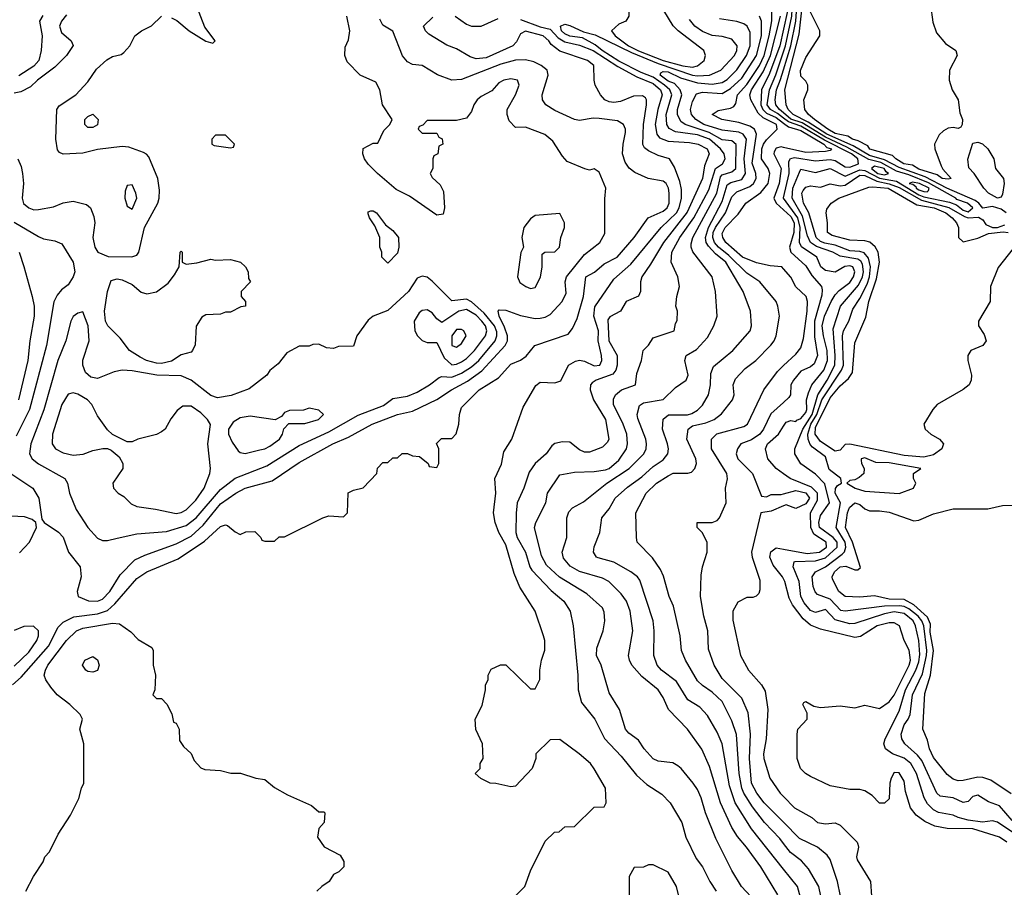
# Model space of a CAD drawing. Header units: inches. Extents: x 1793389 to 1900389, y 320802 to 470796.
# Tile 214 of 256: x 1836893 to 1840898, y 380746 to 384276. Entities that reach past the tile are written whole.
import ezdxf

# ---------------------------------------------------------------- set-up
doc = ezdxf.new("R2010")
doc.units = ezdxf.units.IN
doc.header["$MEASUREMENT"] = 0
doc.layers.add('B8338', color=7, linetype='Continuous')
doc.layers.add('B8348', color=7, linetype='Continuous')

msp = doc.modelspace()

# ---------------------------------------------------------------- linework, layer by layer
at = {"layer": 'B8338', "color": 2}
for points, elevation in [([(1837510, 384284), (1837532.3, 384272.3), (1837582.8, 384230), (1837650, 384188), (1837679, 384181), (1837688, 384190), (1837645.6, 384245.6), (1837614, 384330)], 246), ([(1836852.7, 382432.7), (1836946, 382370), (1836971, 382330), (1836983.6, 382243.6), (1836992, 382230), (1837050.6, 382190.6), (1837070, 382171.3), (1837091, 382110), (1837138.8, 382050), (1837142.8, 382010), (1837126.8, 381950), (1837131, 381930), (1837172.4, 381912.4), (1837210, 381910.4), (1837230, 381918.4), (1837259.7, 381950), (1837302.3, 382017.8), (1837361.5, 382078.6), (1837402, 382098), (1837530, 382143.1), (1837590, 382174.6), (1837639.8, 382220.2), (1837710, 382306.7), (1837772.3, 382350), (1837810, 382370.3), (1837919.5, 382400.5), (1838030, 382474), (1838166, 382550), (1838230, 382577.6), (1838326, 382630), (1838430, 382670.4), (1838490, 382683.8), (1838589.8, 382730.3), (1838649.4, 382770), (1838714.9, 382805.1), (1838773.1, 382846.9), (1838868, 382950), (1838876.9, 382970), (1838876.4, 382990), (1838865.5, 383025.5), (1838843.6, 383070), (1838839, 383090), (1838843.7, 383096.3), (1838870, 383094), (1838930, 383072.2), (1838990, 383060.4), (1839010, 383061.6), (1839030, 383066), (1839050, 383077.1), (1839099.3, 383130), (1839116.2, 383163.8), (1839112, 383210), (1839117, 383230), (1839190, 383320.7), (1839253.2, 383370), (1839273.4, 383406.6), (1839272.9, 383547.1), (1839277.2, 383590), (1839250, 383655.3), (1839230, 383668.7), (1839210, 383664), (1839191.1, 383668.9), (1839119.3, 383699.3), (1839100.1, 383720.1), (1839061.2, 383781.2), (1839029.5, 383809.5), (1838950, 383839), (1838910, 383838), (1838884, 383864), (1838875.3, 383890), (1838875.3, 383910), (1838909, 383970), (1838924, 384010), (1838918, 384030), (1838890, 384036), (1838862, 384030), (1838841.4, 384018.6), (1838813.2, 383986.8), (1838770, 383963.7), (1838754, 383950), (1838740.5, 383930), (1838730, 383902), (1838710, 383875.3), (1838670, 383866), (1838550, 383866), (1838532.7, 383847.3), (1838518, 383842), (1838514, 383830), (1838530, 383814), (1838590, 383814), (1838598, 383798), (1838611.6, 383791.6), (1838614, 383770), (1838598, 383762), (1838594, 383730), (1838578, 383722), (1838574, 383710), (1838574, 383670), (1838562, 383650), (1838570, 383634), (1838603.6, 383603.6), (1838616.9, 383576.9), (1838621, 383510), (1838614.8, 383485.2), (1838590, 383481.2), (1838478.4, 383558.4), (1838424.7, 383584.7), (1838348, 383650), (1838310, 383688.7), (1838295.3, 383710), (1838288.7, 383730), (1838290, 383752), (1838330, 383774), (1838350, 383774), (1838374.6, 383825.4), (1838398, 383850), (1838408, 383870), (1838369.2, 383929.2), (1838357.2, 383990), (1838342, 384022), (1838278, 384050), (1838224.7, 384104.7), (1838215.3, 384130), (1838216.4, 384163.6), (1838230, 384194), (1838236, 384230), (1838223.7, 384290)], 242), ([(1837083.7, 384296.3), (1837062.4, 384270), (1837054.9, 384250), (1837063.4, 384223.4), (1837102.8, 384190), (1837110.5, 384170.5), (1837083.8, 384130), (1837036.5, 384083.5), (1836965.5, 384030), (1836937, 384003), (1836897.1, 383982.9), (1836870, 383977)], 246), ([(1836885.5, 383710), (1836898.9, 383678.9), (1836904.9, 383650), (1836908.2, 383610), (1836903, 383550), (1836908.8, 383528.8), (1836930, 383510.8), (1836950, 383502), (1836970, 383504), (1837030, 383514.8), (1837069.6, 383530.4), (1837110, 383537.1), (1837164.4, 383524.4), (1837180.7, 383510), (1837195.2, 383475.2), (1837199.1, 383450), (1837190.6, 383390), (1837199.1, 383350), (1837210.4, 383330.4), (1837252.7, 383312.7), (1837349.4, 383310.6), (1837370, 383318), (1837377.2, 383330), (1837400.5, 383430), (1837455.1, 383530), (1837460.9, 383550), (1837462, 383582), (1837455.3, 383630), (1837418, 383718), (1837409.2, 383729.2), (1837396, 383736), (1837336.9, 383756.9), (1837310, 383760.5), (1837210, 383748.2), (1837150, 383733), (1837070, 383729.3), (1837055.5, 383735.5), (1837046.8, 383746.8), (1837039.6, 383790), (1837043.7, 383910), (1837053.8, 383926.2), (1837120.9, 383970), (1837170, 384023), (1837205.9, 384074.1), (1837247.1, 384112.9), (1837270, 384126), (1837305.1, 384134.9), (1837317.2, 384142.8), (1837341.2, 384170), (1837361.2, 384210), (1837389, 384230), (1837429.5, 384250.5), (1837470, 384290.8)], 246), ([(1836987.1, 384292.9), (1836973, 384270), (1836984.9, 384210), (1836981, 384150), (1836970.7, 384110), (1836950, 384087.3), (1836890, 384048)], 242), ([(1838664, 384290), (1838710, 384257.2), (1838730, 384249.2), (1838770.5, 384249.5), (1838839.1, 384280.9)], 230), ([(1840000, 380820.8), (1839870, 380984.5), (1839803, 381090), (1839779.5, 381159.5), (1839749.6, 381330), (1839730, 381377.2), (1839690, 381445.2), (1839659.7, 381479.7), (1839610, 381509.4), (1839564, 381584), (1839503.7, 381630), (1839485.6, 381650), (1839471.6, 381690), (1839473.6, 381790), (1839469.6, 381830), (1839415.3, 381995.3), (1839405.2, 382010), (1839379, 382030), (1839310, 382069.6), (1839246.2, 382086.2), (1839239, 382090), (1839226.6, 382110), (1839230, 382132), (1839252.7, 382190), (1839261.2, 382250), (1839290, 382286), (1839314.5, 382330), (1839365.7, 382374.3), (1839424, 382416), (1839470, 382458.4), (1839510, 382485.5), (1839529.4, 382510), (1839532, 382530), (1839527.6, 382550), (1839507, 382610), (1839510, 382651), (1839532, 382668), (1839609, 382669), (1839626.5, 382673.5), (1839650, 382688), (1839670, 382707.7), (1839694, 382750), (1839702.9, 382790), (1839703.6, 382836.4), (1839715.3, 382864.7), (1839793.2, 382930), (1839864, 383010), (1839869.1, 383030.9), (1839866, 383090), (1839836.2, 383170), (1839764.4, 383290), (1839723, 383323), (1839694.1, 383354.1), (1839685.6, 383370), (1839682.5, 383390), (1839694.1, 383430), (1839750, 383536.4), (1839770, 383603.8), (1839785.8, 383614.2), (1839830, 383626.5), (1839845.3, 383650), (1839839.8, 383710), (1839848.7, 383790), (1839835.8, 383810), (1839818.5, 383818.5), (1839750, 383826), (1839675.8, 383850), (1839643, 383870), (1839626, 383890), (1839621.3, 383910), (1839630, 383942.8), (1839646, 383974), (1839670, 383981.7), (1839750, 383975.8), (1839784.2, 383995.8), (1839830, 384038.3), (1839890, 384130.5), (1839909.8, 384210), (1839909.7, 384270), (1839902.4, 384290)], 218), ([(1840000, 380925.2), (1839985.2, 380945.2), (1839922.4, 381010), (1839873.9, 381073.9), (1839838.5, 381130), (1839829.8, 381150), (1839818.7, 381210), (1839808.2, 381368.2), (1839790, 381424), (1839750, 381502.7), (1839710, 381540.7), (1839670, 381567.3), (1839650, 381586.6), (1839600.9, 381670), (1839585.2, 381710), (1839579.3, 381770), (1839552.7, 381890), (1839535.1, 381930), (1839511.6, 382011.6), (1839499.6, 382039.6), (1839466.2, 382086.2), (1839404, 382150), (1839401.2, 382170), (1839399, 382270), (1839440.9, 382350), (1839483.7, 382390), (1839530, 382420.4), (1839550.5, 382430.5), (1839610, 382430.8), (1839625.2, 382434.8), (1839639, 382450), (1839645.2, 382470), (1839643.7, 382490), (1839607, 382570), (1839612, 382610), (1839630, 382623.1), (1839683.7, 382636.3), (1839717.2, 382650), (1839747, 382673), (1839792.3, 382730), (1839799.5, 382750), (1839794.5, 382790), (1839804.4, 382815.6), (1839843.3, 382856.7), (1839886.6, 382890), (1839948.3, 382951.7), (1839962, 382970), (1839969.7, 382990.4), (1839982.9, 383070), (1839977, 383110), (1839969.4, 383130), (1839902.9, 383210), (1839850, 383244.4), (1839776.7, 383316.7), (1839735.3, 383350), (1839718.6, 383370), (1839712.2, 383390), (1839714.1, 383410), (1839722.7, 383430), (1839763.2, 383490), (1839790, 383555.8), (1839810, 383575.3), (1839862.3, 383597.7), (1839876.9, 383610), (1839888.6, 383630), (1839886.6, 383650), (1839872.5, 383692.5), (1839889.7, 383809.7), (1839882, 383830), (1839862.6, 383842.6), (1839817.3, 383857.2), (1839748.7, 383870), (1839709.3, 383890), (1839733.6, 383906.4), (1839784.5, 383915.5), (1839797.6, 383922.4), (1839805.4, 383934.6), (1839812.3, 383970), (1839850, 384012.8), (1839901.8, 384090), (1839920.9, 384130), (1839941.3, 384210), (1839951.8, 384271.8), (1839952.1, 384310)], 214), ([(1840000, 383262.4), (1839993.2, 383270), (1839945.4, 383274.6), (1839890, 383287), (1839833.2, 383310), (1839765.6, 383370), (1839752.3, 383390), (1839750, 383406), (1839762.4, 383430), (1839815.3, 383484.7), (1839846.6, 383530), (1839907.7, 383572.3), (1839936.9, 383610), (1839943.5, 383650), (1839937.6, 383670), (1839909.8, 383709.8), (1839911.7, 383750), (1839917.6, 383770), (1839930, 383787.2), (1839974.5, 383830), (1839970.9, 383850), (1839917.1, 383877.1), (1839896, 383896), (1839867.1, 383950), (1839862.3, 383970), (1839869.8, 383990), (1839916.6, 384063.4), (1839946.7, 384130), (1839987.5, 384290)], 210), ([(1836863.7, 381570), (1836899.2, 381600.8), (1837010, 381726.7), (1837050, 381804.9), (1837070, 381824.4), (1837113.6, 381846.4), (1837210, 381858.5), (1837250, 381872.9), (1837279.8, 381900.2), (1837370, 382003.1), (1837410, 382030.3), (1837537.7, 382082.3), (1837645.2, 382154.8), (1837710, 382214), (1837730, 382221), (1837738, 382218), (1837770, 382192), (1837790, 382182), (1837812.7, 382192.7), (1837850, 382194), (1837874, 382170), (1837878, 382158), (1837890, 382154), (1837930, 382154), (1837948.4, 382171.6), (1837970, 382172), (1838126, 382250), (1838150, 382258), (1838210, 382254), (1838226, 382270), (1838228.9, 382351.1), (1838250, 382362), (1838290, 382372), (1838346, 382430), (1838348.4, 382451.6), (1838370, 382474), (1838390, 382474), (1838410, 382494), (1838430, 382494), (1838448.4, 382511.6), (1838470, 382511.3), (1838490, 382502), (1838519.6, 382499.6), (1838554, 382470), (1838558, 382458), (1838590, 382454), (1838598, 382470), (1838598, 382530), (1838588.4, 382551.6), (1838608.4, 382571.6), (1838650, 382572), (1838668.9, 382591.1), (1838679, 382630), (1838681.2, 382670), (1838690, 382698), (1838761.2, 382770), (1838841, 382819), (1838890, 382874), (1838929.4, 382890.6), (1838952.5, 382907.5), (1838988, 382950), (1839123.2, 382996.8), (1839140.9, 383019.1), (1839160.1, 383059.9), (1839185.7, 383150), (1839196, 383230), (1839231.2, 383248.8), (1839270, 383282.4), (1839322.9, 383310), (1839391.6, 383390), (1839449.7, 383470.3), (1839510, 383496.4), (1839527, 383510), (1839534.3, 383530), (1839534, 383570), (1839532.4, 383590), (1839522, 383610), (1839510, 383619.6), (1839449.7, 383629.7), (1839394.5, 383654.5), (1839371.9, 383671.9), (1839355.9, 383695.9), (1839345.1, 383730), (1839347.3, 383770), (1839356.6, 383816.6), (1839357, 383830), (1839349.2, 383850), (1839323.9, 383863.9), (1839250, 383874.5), (1839224.9, 383875.1), (1839170, 383865.2), (1839150, 383869.3), (1839070, 383907), (1839033.2, 383930), (1839019.5, 383950), (1839018.4, 383970), (1839042, 384050), (1839038, 384070), (1839014, 384090), (1838984, 384104), (1838950, 384113), (1838910, 384111.1), (1838850, 384094.5), (1838690, 384032.7), (1838650, 384029.3), (1838591.7, 384051.7), (1838530, 384089), (1838490, 384094), (1838470, 384104), (1838450, 384128.7), (1838410, 384229), (1838370, 384254), (1838357.5, 384277.5)], 238), ([(1838870, 380671.3), (1838948, 380750), (1838970, 380814), (1839030, 380934), (1839068.7, 380971.3), (1839087.3, 380972.7), (1839110, 380992), (1839150, 380994), (1839230, 381072), (1839270, 381074), (1839278, 381090), (1839275.3, 381150), (1839230, 381228), (1839214, 381250), (1839168.7, 381290), (1839090, 381348), (1839050, 381346), (1838992, 381290), (1838992, 381270), (1838978, 381230), (1838910, 381158), (1838890, 381155.3), (1838830, 381169), (1838806, 381170), (1838768.4, 381188.4), (1838746, 381210), (1838766, 381230), (1838766, 381250), (1838778, 381270), (1838775.3, 381330), (1838748.4, 381388.4), (1838746, 381430), (1838774.6, 381485.4), (1838788, 381550), (1838788, 381570), (1838798, 381590), (1838798, 381610), (1838810, 381634), (1838848.4, 381651.6), (1838870, 381652), (1838970, 381554), (1838990, 381554), (1839008.4, 381591.6), (1839008.7, 381630), (1839015.3, 381670), (1839028.4, 381711.6), (1839028.7, 381750), (1839024, 381770), (1838989, 381870), (1838927.5, 381967.5), (1838903.5, 382023.5), (1838870, 382139), (1838841.6, 382190), (1838827.3, 382230), (1838819.6, 382270), (1838829.3, 382350), (1838826, 382410), (1838852, 382468), (1838862, 382518), (1838894, 382570), (1838940.1, 382699.9), (1838992.7, 382787.3), (1839010, 382801), (1839070, 382798.8), (1839093.6, 382806.4), (1839125.2, 382870), (1839153.3, 382886.7), (1839170, 382890.3), (1839190, 382886.7), (1839230, 382867.2), (1839252, 382870), (1839260.5, 382890), (1839258.9, 382910), (1839245.7, 382970), (1839247.4, 383010), (1839228.3, 383070), (1839232.7, 383107.3), (1839310, 383220.7), (1839378.6, 383281.4), (1839502, 383430), (1839563.8, 383490), (1839575.8, 383510), (1839585.1, 383550), (1839584.8, 383584.7), (1839578.2, 383618.2), (1839556, 383676), (1839535.3, 383710), (1839490, 383723.7), (1839450, 383742), (1839434.9, 383754.9), (1839428, 383768), (1839429.7, 383850), (1839442.9, 383930), (1839442.7, 383950), (1839438, 383958), (1839426, 383966), (1839390, 383964.5), (1839337.2, 383942.8), (1839310, 383938.7), (1839290, 383941.6), (1839273.2, 383950), (1839255.1, 383970), (1839233.2, 384010), (1839229, 384030), (1839228.7, 384090), (1839202, 384110), (1839090, 384147.3), (1839054.6, 384174.6), (1839045.1, 384190), (1839022.7, 384210), (1838950.6, 384229.4), (1838930, 384219), (1838914, 384186), (1838898.8, 384170), (1838790, 384121.3), (1838750, 384116.9), (1838725.1, 384125.1), (1838670, 384158), (1838630, 384172.7), (1838557, 384217), (1838544, 384230), (1838536, 384250), (1838573.7, 384286.3)], 234), ([(1838930, 384276.2), (1839010, 384246.9), (1839050, 384237.6), (1839082.8, 384202.8), (1839110, 384185.8), (1839170, 384171.9), (1839224.8, 384150), (1839325.2, 384085.2), (1839403, 384043), (1839470, 384017), (1839499.8, 383990), (1839506.4, 383970), (1839487.8, 383910), (1839477.6, 383850), (1839484, 383810), (1839495.3, 383795.3), (1839530, 383781.5), (1839616.6, 383776.6), (1839652.7, 383770), (1839689.4, 383750), (1839697, 383730), (1839678, 383682), (1839669.6, 383630), (1839607.1, 383492.9), (1839511.1, 383370), (1839459.1, 383280.9), (1839423.7, 383230), (1839418, 383210), (1839418, 383170), (1839410, 383151.3), (1839359, 383130), (1839337.2, 383090), (1839293.1, 383066.9), (1839284.9, 383055.1), (1839288.7, 382970), (1839322.4, 382910), (1839323.5, 382870), (1839318, 382850), (1839306, 382834), (1839237.2, 382810), (1839222, 382798), (1839215.1, 382790), (1839213.6, 382770), (1839226.6, 382730), (1839275.4, 382650), (1839289.4, 382570), (1839283.3, 382556.7), (1839263.3, 382536.7), (1839210, 382516.3), (1839190, 382516.3), (1839170, 382525.5), (1839130, 382557.3), (1839100.9, 382559.1), (1839070, 382551.3), (1839058, 382542), (1839034, 382510), (1838989.7, 382470.3), (1838965.4, 382434.6), (1838943.6, 382370), (1838917, 382310), (1838911.7, 382268.3), (1838911.3, 382190), (1838916.3, 382170), (1838949.6, 382110), (1838967.8, 382050), (1838976.2, 382036.2), (1839054, 381954), (1839106, 381910), (1839132.3, 381870), (1839143.7, 381810), (1839162.9, 381610), (1839164.5, 381550), (1839178, 381498), (1839232.3, 381430), (1839271.3, 381351.3), (1839339.3, 381279.3), (1839402, 381202), (1839444.4, 381164.4), (1839505.4, 381125.4), (1839539.3, 381090), (1839586, 381010), (1839602.7, 380950), (1839643.9, 380863.9), (1839669.5, 380829.5), (1839699.3, 380770), (1839726, 380730)], 230), ([(1839887.7, 380687.7), (1839829.3, 380750), (1839790, 380815.3), (1839724.4, 380944.4), (1839682.9, 381050), (1839664.5, 381110), (1839650, 381144), (1839632.7, 381170), (1839584, 381230), (1839570, 381241.2), (1839550, 381252.7), (1839490, 381259.3), (1839470, 381269.3), (1839432.7, 381310), (1839410, 381345.2), (1839370, 381374), (1839357.2, 381390), (1839333.2, 381470), (1839290, 381538), (1839258, 381650), (1839239.3, 381690), (1839240.1, 381719.9), (1839266, 381790), (1839272.7, 381830), (1839270, 381866), (1839263.2, 381883.2), (1839200.1, 381940.1), (1839087.9, 382007.9), (1839036.3, 382056.3), (1839015.5, 382095.5), (1838986.6, 382210), (1838992.3, 382230), (1839032.3, 382310), (1839039.3, 382350), (1839090, 382424.7), (1839150, 382435.5), (1839230, 382437.4), (1839275.7, 382444.3), (1839290, 382450.3), (1839330, 382484.4), (1839360.5, 382530), (1839365.6, 382550), (1839362.4, 382590), (1839347.8, 382630), (1839307.6, 382710), (1839307.7, 382732.3), (1839316, 382750), (1839341.2, 382770), (1839397.2, 382790), (1839402.9, 382837.1), (1839422.7, 382890), (1839428.7, 382930), (1839450, 382952), (1839470, 382982), (1839555.3, 383010), (1839560.4, 383039.6), (1839567.3, 383052.7), (1839568, 383090), (1839562, 383110), (1839565.2, 383150), (1839576, 383190), (1839569.2, 383230), (1839542.4, 383290), (1839545.1, 383330), (1839578.5, 383390), (1839634.8, 383470), (1839696.3, 383583.7), (1839722.7, 383670), (1839751.8, 383690), (1839762, 383710), (1839758.5, 383730), (1839743.1, 383750), (1839698.5, 383790), (1839650, 383807.4), (1839559.8, 383819.8), (1839533.9, 383833.9), (1839524.4, 383850), (1839522.8, 383890), (1839546, 383970), (1839537.8, 383990), (1839515, 384010), (1839470, 384042.1), (1839421.1, 384061.1), (1839330, 384106.6), (1839261.6, 384150), (1839234, 384174), (1839181.8, 384201.8), (1839130, 384209.1), (1839110, 384218.7), (1839096.4, 384230), (1839092.3, 384250), (1839110, 384257.8), (1839130, 384252.8), (1839186.4, 384226.4), (1839233.9, 384213.8), (1839382, 384142), (1839490, 384097.1), (1839630, 384050.1), (1839650, 384047.4), (1839699, 384050), (1839744.5, 384070), (1839800.5, 384130), (1839809.6, 384150), (1839811.2, 384170), (1839790, 384196.2), (1839750, 384207.6), (1839710, 384211.3), (1839670, 384228), (1839638.4, 384250), (1839616.6, 384276.6)], 226), ([(1839976.1, 380716.1), (1839907, 380830), (1839849.6, 380910), (1839812.5, 380952.5), (1839789.7, 380989.7), (1839743, 381090), (1839698, 381238), (1839667.7, 381307.7), (1839609.5, 381389.5), (1839532.3, 381470), (1839510, 381519), (1839490, 381549.2), (1839423.6, 381603.6), (1839382.7, 381650), (1839372.7, 381670), (1839369.4, 381690), (1839386.6, 381790), (1839375.6, 381870), (1839361.6, 381910), (1839339.8, 381939.7), (1839289.2, 381990), (1839263.5, 382003.5), (1839170, 382031.5), (1839132.3, 382052.2), (1839105.3, 382085.3), (1839099.5, 382110), (1839118, 382170), (1839118.4, 382250), (1839126.5, 382273.5), (1839141.2, 382290), (1839185.8, 382314.2), (1839280.9, 382390), (1839372, 382450), (1839431.6, 382510), (1839441.6, 382530), (1839442.9, 382550), (1839439.6, 382570), (1839407, 382653), (1839404.5, 382670), (1839414.2, 382705.8), (1839430, 382717.1), (1839509.6, 382730.4), (1839560.1, 382779.9), (1839604, 382810), (1839612, 382830), (1839598, 382890), (1839604, 382910), (1839645.4, 382934.6), (1839690, 382982.8), (1839716, 383030), (1839729.4, 383070), (1839722.9, 383170), (1839709.6, 383229.6), (1839631.5, 383331.5), (1839623.6, 383350), (1839624.4, 383364.4), (1839631.2, 383390), (1839728.9, 383570), (1839743.3, 383636.7), (1839750, 383645.3), (1839790, 383656.9), (1839805.7, 383670), (1839807.6, 383767.6), (1839790, 383782.9), (1839750, 383787.6), (1839697.1, 383817.1), (1839599.5, 383850), (1839582.3, 383862.3), (1839568.5, 383890), (1839568.7, 383910), (1839585.6, 383970), (1839579.2, 383990), (1839556.1, 384016.1), (1839530, 384025.7), (1839497.7, 384050), (1839500.6, 384059.4), (1839510, 384065.3), (1839530, 384063.2), (1839580.1, 384040.1), (1839650, 384019.4), (1839710, 384014.3), (1839750, 384020.2), (1839770, 384032.9), (1839810, 384071.7), (1839848.7, 384130), (1839863.9, 384170), (1839864.4, 384224.4), (1839851.8, 384250), (1839838.9, 384258.9), (1839810, 384268), (1839738.9, 384278.9)], 222), ([(1840000, 384237.1), (1839985.2, 384170), (1839942.7, 384057.3), (1839910.7, 383990), (1839907.2, 383930), (1839915.2, 383910), (1839930, 383896.1), (1839970, 383878.3), (1840000, 383854.9)], 206), ([(1840000, 383875.4), (1839974.6, 383894.6), (1839946.2, 383910), (1839933.8, 383930), (1839942.7, 383990), (1839968.9, 384051.1), (1840000, 384145.2)], 202), ([(1840000, 383896.5), (1839983.7, 383910), (1839968.9, 383930), (1839965.7, 383950), (1839971.4, 383990), (1839988, 384032), (1840000, 384072.6)], 198), ([(1840000, 383756), (1839990, 383758.3), (1839970, 383753.4), (1839962, 383738), (1839960.4, 383730), (1839989.8, 383670), (1839982.2, 383610), (1839959.8, 383550), (1839969.8, 383529.8), (1840000, 383502.6)], 206), ([(1840000, 383549.8), (1839999.8, 383550), (1840000, 383550.8)], 202), ([(1836870, 383452.7), (1836970, 383393.4), (1836990, 383384), (1837036, 383376), (1837064.7, 383364.7), (1837110.6, 383290), (1837117.3, 383250), (1837110.5, 383229.5), (1837090, 383197.2), (1837063.1, 383176.9), (1837044.9, 383155.1), (1837032.2, 383127.8), (1837002, 382950), (1836933.1, 382690), (1836878.7, 382581.3)], 242), ([(1836890.7, 383330), (1836910, 383272), (1836944.4, 383150), (1836952.2, 383110), (1836952.2, 383070), (1836934, 382970), (1836925.7, 382890), (1836888.8, 382730)], 238), ([(1840000, 381010.8), (1839921.3, 381090), (1839891.3, 381130), (1839870, 381169.4), (1839861.5, 381270), (1839865.7, 381370), (1839855.6, 381455.6), (1839830, 381516), (1839750, 381596), (1839717, 381650), (1839694.8, 381714.8), (1839691.8, 381790), (1839675.1, 381850), (1839662, 381930), (1839664.1, 382015.9), (1839669.5, 382050.5), (1839689.2, 382110), (1839689.1, 382149.1), (1839670, 382188), (1839648, 382210), (1839648, 382230), (1839710, 382230.8), (1839730, 382238.8), (1839739.3, 382250), (1839766, 382310), (1839763.7, 382370), (1839772.1, 382407.9), (1839769.4, 382430), (1839707, 382530), (1839707, 382570), (1839728.7, 382591.3), (1839838.4, 382621.6), (1839853.2, 382630), (1839919, 382770), (1839974.7, 382845.3), (1840000, 382868.7)], 210), ([(1840000, 382718.9), (1839948, 382672.1), (1839918.3, 382610), (1839903.1, 382590), (1839870, 382566.3), (1839826, 382550), (1839812.3, 382530), (1839807.3, 382510), (1839814.5, 382490), (1839873.6, 382430), (1839910, 382338), (1839930, 382335.3), (1839950, 382344), (1839990, 382344), (1840000, 382346.8)], 206), ([(1840000, 382428.6), (1839969.3, 382450), (1839936, 382490), (1839926.6, 382530), (1839935.1, 382550), (1839979.6, 382590), (1840000, 382622.7)], 202), ([(1840000, 382298.3), (1839950, 382276), (1839908, 382270), (1839869.6, 382109.6), (1839871.6, 382090), (1839904, 381996), (1839904, 381956), (1839899, 381941), (1839888.9, 381931.1), (1839874.6, 381925.4), (1839850, 381924.7), (1839813.6, 381906.4), (1839794, 381870), (1839793.6, 381833.6), (1839825.2, 381690), (1839857.2, 381630), (1839909.6, 381569.6), (1839924.5, 381544.5), (1839935.6, 381470), (1839929.6, 381350), (1839918.7, 381290), (1839919.6, 381270), (1839943.7, 381190), (1839986, 381130), (1840000, 381115.5)], 206), ([(1836892.8, 382107.2), (1836933.2, 382150), (1836962, 382210), (1836958, 382230), (1836943.1, 382243.1), (1836913.2, 382253.2), (1836830, 382258)], 242), ([(1840000, 382000.7), (1839995.1, 382010), (1839957, 382057), (1839944.2, 382090), (1839948.3, 382111.7), (1839970, 382128), (1840000, 382122.4)], 202), ([(1836870, 381645.7), (1836930, 381703.1), (1836962.4, 381750), (1836969.5, 381770), (1836969.2, 381790), (1836949.4, 381809.4), (1836910, 381807.3), (1836870, 381791.6)], 242), ([(1836918, 380730), (1836949.1, 380790.9), (1836988.7, 380850), (1836995.3, 380870), (1837014, 380890), (1837050, 380962), (1837100.2, 381039.8), (1837132.9, 381107.1), (1837144, 381150), (1837154, 381170), (1837154, 381330), (1837138, 381390), (1837148.7, 381430), (1837139, 381450), (1837097.2, 381490), (1837045.2, 381530), (1837020.1, 381560.1), (1836999.3, 381590), (1836992.7, 381610), (1836998, 381630), (1837007.6, 381650), (1837083.6, 381750), (1837124.5, 381790), (1837150, 381800.9), (1837270, 381821.6), (1837298.4, 381818.4), (1837345.2, 381785.2), (1837374.4, 381754.4), (1837430, 381722), (1837436, 381710), (1837436, 381650), (1837444.7, 381610), (1837442, 381550), (1837434, 381530), (1837450, 381514), (1837470, 381514), (1837491.6, 381491.6), (1837511.6, 381451.6), (1837518, 381418), (1837530, 381414), (1837542, 381390), (1837543.6, 381343.6), (1837559.6, 381319.6), (1837591, 381291), (1837602, 381262), (1837630, 381232), (1837645.4, 381225.4), (1837710, 381222), (1837751.1, 381211.1), (1837790.9, 381210.9), (1837854, 381190), (1837890, 381184.7), (1837930, 381152), (1837982, 381122), (1838079.6, 381079.6), (1838110, 381054), (1838130, 381054), (1838134, 381050), (1838132, 381010), (1838110, 380986), (1838104.7, 380950), (1838131.6, 380911.6), (1838196.9, 380876.9), (1838211.6, 380851.6), (1838212, 380830), (1838190.9, 380809.1), (1838170, 380798), (1838152, 380770), (1838122, 380750), (1838102, 380730)], 234), ([(1839574, 380710), (1839564, 380750), (1839530, 380808), (1839470, 380838), (1839450, 380838), (1839430, 380828), (1839392.7, 380827.3), (1839372, 380790), (1839372, 380650)], 234)]:
    msp.add_lwpolyline(points, dxfattribs=dict(at, elevation=elevation))
for points, elevation in [([(1839430, 384349.2), (1839398, 384342), (1839372, 384330), (1839371, 384290), (1839358, 384270), (1839330, 384257.2), (1839300.7, 384230), (1839314.9, 384210), (1839369.3, 384170), (1839409.7, 384149.7), (1839509.7, 384109.7), (1839590, 384087.7), (1839630, 384082.8), (1839650, 384087.6), (1839677, 384110), (1839682, 384130), (1839675.1, 384150), (1839571, 384231), (1839551.1, 384251.1), (1839513.4, 384313.4), (1839470, 384345.2)], 230), ([(1837170, 383838), (1837158, 383850), (1837158, 383870), (1837170, 383882), (1837190, 383892), (1837212, 383870), (1837210, 383848), (1837190, 383838)], 242), ([(1837730, 383806), (1837690, 383806), (1837674, 383790), (1837674, 383770), (1837683.6, 383763.6), (1837750, 383754), (1837762, 383758), (1837766, 383770)], 246), ([(1837350, 383604), (1837330, 383602), (1837321.6, 383578.4), (1837320.5, 383550), (1837330, 383518), (1837350, 383504.7), (1837369.3, 383550), (1837366, 383570)], 250), ([(1838390, 383286), (1838366, 383310), (1838366, 383330), (1838358, 383350), (1838358, 383390), (1838338, 383438), (1838315.3, 383470), (1838310, 383486), (1838310, 383494), (1838321.2, 383498.8), (1838330, 383498.8), (1838344.7, 383490), (1838381.4, 383441.4), (1838410, 383418.8), (1838433.4, 383390), (1838434.8, 383350), (1838430, 383326)], 242), ([(1839090, 383488), (1838990, 383479), (1838970, 383465.2), (1838944, 383430), (1838936, 383390), (1838942, 383350), (1838931.3, 383328.7), (1838918, 383230), (1838927.1, 383207.1), (1838952, 383190), (1838970, 383182.8), (1838990, 383186), (1839011.7, 383228.3), (1839018, 383270), (1839018, 383322), (1839029.2, 383330.8), (1839070, 383331.3), (1839089.1, 383350.9), (1839094, 383390), (1839108.7, 383430), (1839108.7, 383450)], 246), ([(1837570, 383282), (1837613.6, 383286.4), (1837670, 383302), (1837690, 383298), (1837750, 383301), (1837791.3, 383290), (1837811.3, 383270), (1837822, 383250), (1837823.6, 383223.6), (1837832, 383210), (1837794, 383170), (1837794, 383150), (1837812, 383130), (1837811.3, 383110), (1837792, 383108), (1837750, 383086), (1837730, 383086), (1837710, 383078), (1837650, 383075.3), (1837634.4, 383065.6), (1837610.6, 383029.4), (1837607.3, 382952.7), (1837596, 382930), (1837590, 382924), (1837550, 382912), (1837510, 382886.6), (1837470, 382877.7), (1837450, 382879.1), (1837409.2, 382890), (1837382.5, 382902.5), (1837339.3, 382930), (1837301, 382981), (1837252, 383030), (1837242.4, 383050), (1837237.4, 383090), (1837249.6, 383170.4), (1837265.6, 383214.4), (1837290, 383222), (1837310, 383218), (1837350, 383199.1), (1837387.4, 383167.4), (1837410, 383160.4), (1837450, 383168.4), (1837496.3, 383203.7), (1837522.5, 383237.5), (1837542, 383270), (1837546, 383330), (1837550, 383334), (1837554, 383330), (1837554, 383290)], 242), ([(1838530, 383232.7), (1838510, 383224), (1838474, 383170), (1838390, 383093.2), (1838330.5, 383069.5), (1838310, 383053.2), (1838264.7, 382990), (1838250, 382948), (1838190, 382946), (1838170, 382938), (1838140.4, 382940.4), (1838110, 382955.3), (1838085.4, 382954.6), (1838070, 382948), (1838030, 382948), (1837979.6, 382920.4), (1837943.6, 382876.4), (1837910.9, 382849.1), (1837898, 382830), (1837826, 382774), (1837753.5, 382746.5), (1837697.2, 382737.2), (1837670, 382747.3), (1837590, 382809.6), (1837550, 382827.8), (1837450.3, 382829.7), (1837350, 382848), (1837310.4, 382849.6), (1837276.7, 382843.3), (1837210, 382816.2), (1837182, 382822), (1837161, 382841), (1837149.5, 382870), (1837149.6, 382890.4), (1837176, 382970), (1837171.8, 383030), (1837150, 383088), (1837130, 383082), (1837110, 383068), (1837101, 383050), (1837080.5, 382970), (1837048.5, 382890), (1836991.3, 382688.7), (1836938.4, 382550), (1836933.4, 382510), (1836944, 382490), (1836968.9, 382468.9), (1837076, 382410), (1837087.3, 382390), (1837095.5, 382350), (1837122.9, 382282.9), (1837170.6, 382210), (1837210, 382166.8), (1837230, 382157.3), (1837250, 382157.3), (1837290, 382167.3), (1837370, 382184.9), (1837490, 382193.7), (1837570, 382218.3), (1837611.1, 382250), (1837710, 382364.2), (1837770, 382410.4), (1837898.7, 382461.3), (1838030, 382543.7), (1838150, 382598.9), (1838270, 382667), (1838372.9, 382707.1), (1838410, 382735.5), (1838470, 382744.6), (1838510, 382760.3), (1838559.3, 382790), (1838599.1, 382820.9), (1838610, 382824.4), (1838650, 382821.5), (1838690, 382837.3), (1838730, 382863.2), (1838760.4, 382890), (1838827.1, 382970), (1838833.8, 382990), (1838833.5, 383006.5), (1838824, 383030), (1838781.7, 383081.7), (1838730, 383128.8), (1838710, 383139.2), (1838650, 383132.3), (1838570, 383212.7), (1838550, 383229.2)], 246), ([(1838710, 383097.2), (1838679.3, 383090), (1838610, 383043.7), (1838590, 383059.3), (1838570, 383083.7), (1838550, 383095.1), (1838530, 383092.7), (1838517.1, 383082.9), (1838497.3, 383050), (1838500.7, 383010), (1838510.8, 382990), (1838530, 382970.8), (1838550, 382962.8), (1838590, 382962.8), (1838620, 382900), (1838650, 382871.7), (1838670, 382874), (1838690, 382884), (1838710, 382897.4), (1838742.6, 382930), (1838786.9, 382990), (1838793.1, 383010), (1838787.3, 383030), (1838772.8, 383050), (1838750, 383074.6)], 250), ([(1838690, 383016), (1838670, 383015.1), (1838650.8, 382990), (1838651, 382951), (1838670, 382944), (1838690, 382958.8), (1838709, 382990), (1838699, 383010)], 254), ([(1837110, 382758), (1837090, 382753.2), (1837063.8, 382710), (1837026.7, 382590), (1837025.5, 382550), (1837038.8, 382530), (1837070, 382513.4), (1837110, 382504.4), (1837151.6, 382508.4), (1837190, 382522.8), (1837231.6, 382531.6), (1837250, 382532), (1837265.4, 382525.4), (1837298, 382498), (1837312, 382470), (1837312, 382450), (1837272, 382390), (1837274, 382370), (1837294, 382350), (1837316.9, 382336.9), (1837346.4, 382306.4), (1837370, 382296), (1837445.2, 382285.2), (1837530, 382266.4), (1837550, 382270.5), (1837570, 382281.6), (1837610, 382321.6), (1837643.6, 382370), (1837667, 382430), (1837669.5, 382450.5), (1837658, 382550), (1837669.1, 382629.1), (1837657.2, 382650), (1837630, 382677.2), (1837590, 382704), (1837556, 382704), (1837533.4, 382686.6), (1837507.5, 382652.5), (1837484.7, 382610), (1837470, 382599), (1837450, 382589), (1837374, 382570), (1837350, 382558), (1837330, 382558), (1837270, 382588), (1837250, 382608), (1837210, 382664), (1837186.6, 382710), (1837169.2, 382730), (1837130, 382752)], 250), ([(1838070, 382695.3), (1838047.3, 382687.3), (1837990, 382686), (1837970, 382678), (1837958, 382662), (1837932, 382648), (1837830, 382663.7), (1837790, 382656), (1837761.6, 382638.4), (1837742.8, 382610), (1837742.8, 382590), (1837756.8, 382556.8), (1837781.6, 382521.6), (1837790, 382514.8), (1837810, 382510.7), (1837870, 382526), (1837890, 382530.5), (1837910, 382541.6), (1837949.2, 382570), (1837962, 382590), (1837968, 382612), (1837987.3, 382632.7), (1838052.7, 382632.7), (1838108, 382650), (1838128, 382670), (1838110, 382688)], 250), ([(1837190, 381622), (1837170, 381624), (1837162, 381630), (1837149, 381650), (1837158, 381670), (1837190, 381684.7), (1837210, 381672), (1837216, 381650), (1837210, 381628.7)], 230)]:
    msp.add_lwpolyline(points, close=True, dxfattribs=dict(at, elevation=elevation))
at = {"layer": 'B8348', "color": 2}
for points, elevation in [([(1840000, 384072.6), (1840028.9, 384170), (1840049.9, 384270), (1840060.2, 384430), (1840054.2, 384470), (1840039.6, 384499.6), (1840030, 384511.3), (1840000, 384530.1)], 198), ([(1840000, 384145.2), (1840008.2, 384170), (1840033.7, 384290), (1840039.1, 384410), (1840027.4, 384447.4), (1840010, 384466), (1840000, 384471.9)], 202), ([(1840904.7, 383490), (1840885.3, 383505.3), (1840850, 383516.1), (1840810, 383509.4), (1840794, 383530), (1840779.8, 383539.8), (1840664.5, 383590), (1840576.4, 383636.4), (1840470, 383674.2), (1840410, 383706.1), (1840350, 383724), (1840283.1, 383763.1), (1840175.2, 383810), (1840099.5, 383859.5), (1840039.1, 383890), (1840018, 383910), (1840009.8, 383930), (1840004.4, 383990), (1840063.5, 384216.5), (1840088.4, 384450)], 194), ([(1840000, 384423.3), (1840010, 384416.9), (1840017.7, 384377.7), (1840015, 384305), (1840000, 384237.1)], 206), ([(1840596.8, 384336.8), (1840606.4, 384266.4), (1840622, 384222), (1840658.8, 384178.8), (1840701, 384150), (1840706, 384130), (1840674.8, 384070), (1840674, 384030), (1840686, 383990), (1840710.3, 383950.3), (1840716.4, 383896.4), (1840727.3, 383870), (1840726.8, 383850), (1840721, 383839), (1840710, 383833.2), (1840690, 383837), (1840670, 383834.5), (1840650, 383823.6), (1840632.8, 383807.2), (1840614.4, 383770), (1840614.9, 383750), (1840640.9, 383680.9), (1840647.5, 383667.5), (1840682, 383630), (1840670, 383627), (1840645.2, 383630), (1840625.1, 383645.1), (1840550, 383668.5), (1840523.7, 383683.7), (1840489.6, 383690), (1840456.2, 383710), (1840443.1, 383723.1), (1840350.2, 383749.7), (1840342.2, 383762.2), (1840303.5, 383783.5), (1840280.9, 383790), (1840261.8, 383801.8), (1840210, 383813.5), (1840179.7, 383830), (1840125.1, 383870), (1840100.7, 383890), (1840086.6, 383910), (1840082, 383950), (1840098, 383990), (1840098, 384010), (1840090, 384026), (1840070, 384046), (1840069.4, 384069.4), (1840090, 384122), (1840148, 384210), (1840148, 384230), (1840110, 384306)], 190), ([(1840990, 380929.6), (1840870, 381011.8), (1840850, 381017), (1840808.9, 381011.1), (1840750, 381019.8), (1840709.8, 381029.8), (1840690, 381040.5), (1840630, 381051.2), (1840610, 381061.3), (1840585.3, 381085.3), (1840571.1, 381110), (1840541, 381210), (1840516.9, 381250), (1840490, 381272.4), (1840442.7, 381290), (1840414.5, 381310), (1840407, 381330), (1840413.3, 381350), (1840470, 381463), (1840495.4, 381550), (1840537.7, 381630), (1840550, 381664), (1840553.6, 381693.6), (1840549.8, 381749.8), (1840536.4, 381810), (1840527.1, 381830), (1840490, 381859.8), (1840450, 381867.2), (1840410, 381858.9), (1840290, 381819.7), (1840270, 381818.3), (1840210, 381834.7), (1840170, 381876.3), (1840130, 381864.7), (1840110, 381873), (1840083.8, 381903.8), (1840069.8, 381930), (1840063.5, 381990), (1840038.7, 382050), (1840042.7, 382070), (1840047.6, 382072.4), (1840130, 382074.8), (1840170, 382086.2), (1840217.8, 382130), (1840218, 382150), (1840201.4, 382170), (1840146, 382210), (1840142.9, 382230), (1840150, 382258.8), (1840186.3, 382310), (1840168.3, 382388.3), (1840130, 382427), (1840070, 382469.2), (1840046, 382510), (1840046, 382530), (1840078, 382610), (1840116.2, 382670), (1840138.8, 382750), (1840177.3, 382810), (1840208.2, 382870), (1840209.9, 382910), (1840201.4, 383018.6), (1840231.1, 383110), (1840304, 383196), (1840321.4, 383230), (1840325.4, 383250), (1840320.8, 383280.8), (1840313.5, 383293.5), (1840301.7, 383301.7), (1840230, 383314), (1840200.7, 383330), (1840133.5, 383353.5), (1840109.8, 383370), (1840097, 383397), (1840077.2, 383477.2), (1840035.3, 383550), (1840037.8, 383590), (1840064.1, 383655.9), (1840070, 383667.3), (1840130, 383654), (1840190, 383670.2), (1840250, 383638.9), (1840310, 383665.2), (1840330, 383663.1), (1840390, 383631.3), (1840458.8, 383618.8), (1840550, 383563.6), (1840570, 383555.9), (1840674.1, 383534.1), (1840702.9, 383522.9), (1840730, 383501), (1840750, 383494.5), (1840769.8, 383510), (1840748, 383530), (1840704.1, 383544.1), (1840700.5, 383550), (1840590, 383612.8), (1840510, 383645.4), (1840459.2, 383659.2), (1840395.1, 383695.1), (1840347, 383707), (1840257.8, 383757.8), (1840170, 383798.7), (1840075.9, 383855.9), (1840030, 383871.6), (1840000, 383896.5)], 198), ([(1840000, 383550.8), (1840022.9, 383650), (1840021.5, 383698.5), (1840028.2, 383711.8), (1840044.9, 383715), (1840130, 383701.6), (1840190, 383707.8), (1840210, 383702.7), (1840250, 383677.2), (1840270, 383676.3), (1840304.2, 383690), (1840301.4, 383710), (1840275.7, 383730), (1840166.1, 383786.1), (1840070, 383843.1), (1840020.2, 383860.2), (1840000, 383875.4)], 202), ([(1840000, 383854.9), (1840019.7, 383839.7), (1840070, 383825.5), (1840163.9, 383770), (1840176.4, 383756.4), (1840195.4, 383750), (1840190, 383744.2), (1840170, 383740.2), (1840090, 383735.9), (1840000, 383756)], 206), ([(1840930, 381018), (1840877.8, 381077.8), (1840833.8, 381093.8), (1840790, 381121.2), (1840770, 381116), (1840750, 381096), (1840730, 381092), (1840690, 381111), (1840637.4, 381117.4), (1840623.6, 381130), (1840562.3, 381262.3), (1840544.4, 381284.4), (1840492.8, 381330), (1840480.5, 381350), (1840477.7, 381370), (1840490, 381407.7), (1840506.3, 381430), (1840514.3, 381450), (1840524.8, 381530), (1840565, 381615), (1840580.8, 381690), (1840582.8, 381710), (1840569.9, 381810), (1840562.2, 381830), (1840547.3, 381850), (1840510, 381879.2), (1840490, 381888.6), (1840471, 381891), (1840410.1, 381889.9), (1840250, 381869.8), (1840233, 381873), (1840190, 381918.7), (1840138, 381938), (1840128.6, 381948.6), (1840120.5, 381970), (1840116.2, 382010), (1840129.3, 382030), (1840170, 382050.2), (1840238.1, 382101.9), (1840248.3, 382111.7), (1840253.7, 382130), (1840249.9, 382150), (1840213.6, 382210), (1840230.8, 382310), (1840209.8, 382350), (1840210.8, 382369.2), (1840219.5, 382380.5), (1840235.3, 382390), (1840233.2, 382410), (1840185.7, 382445.7), (1840170, 382497.4), (1840117, 382537), (1840108.2, 382548.2), (1840099.4, 382570), (1840097.9, 382590), (1840110.5, 382630), (1840135.8, 382670), (1840155, 382730), (1840235.1, 382850), (1840243.5, 382870), (1840239.3, 382990), (1840243.5, 383010), (1840265.3, 383050), (1840281, 383099), (1840310, 383141.3), (1840339.8, 383200.2), (1840349.2, 383230), (1840352.8, 383270), (1840345.5, 383305.5), (1840327.5, 383327.5), (1840310, 383333.6), (1840270, 383336.2), (1840210, 383358.4), (1840167.2, 383367.2), (1840150, 383374.2), (1840132.7, 383390), (1840102.8, 383490), (1840081, 383530), (1840074.7, 383570), (1840079.4, 383580.6), (1840090, 383594.9), (1840110, 383599.5), (1840150, 383594.4), (1840190, 383608.5), (1840230, 383600.2), (1840250, 383602.9), (1840310, 383643), (1840330, 383642.1), (1840378.8, 383618.8), (1840430, 383608.2), (1840470, 383593.6), (1840561.2, 383541.2), (1840672.5, 383512.5), (1840735.2, 383475.2), (1840750, 383470.1), (1840792.8, 383472.8), (1840810, 383462), (1840823.1, 383443.1), (1840850, 383431.1), (1840870, 383431), (1840899.2, 383440.8)], 194), ([(1840934.2, 383345.8), (1840872.2, 383267.8), (1840841.6, 383190), (1840840.4, 383130), (1840793, 383050), (1840793, 383030), (1840815.1, 382995.1), (1840823.8, 382970), (1840810.8, 382950), (1840761.6, 382930), (1840748.8, 382910), (1840748.9, 382890), (1840764.4, 382830), (1840763.2, 382810), (1840754.6, 382790), (1840730, 382771.1), (1840624, 382710), (1840606.8, 382690), (1840571, 382630), (1840576, 382610), (1840598.8, 382590), (1840634, 382570), (1840650.5, 382550), (1840643.8, 382530), (1840610, 382505.8), (1840570, 382495.9), (1840490, 382503.7), (1840270, 382549.6), (1840250, 382547.3), (1840230, 382524.7), (1840210, 382520.5), (1840150, 382560.4), (1840128.2, 382590), (1840130, 382616.4), (1840190, 382738), (1840230, 382786.4), (1840264.1, 382815.9), (1840279.8, 382840.2), (1840290, 382962), (1840334, 383066), (1840346, 383130), (1840378.3, 383221.7), (1840389.8, 383290), (1840385.1, 383330), (1840372.3, 383352.3), (1840351.2, 383371.2), (1840330, 383376.9), (1840270, 383378.7), (1840197.7, 383397.7), (1840178, 383410), (1840178.4, 383450), (1840172.7, 383490), (1840175.5, 383504.5), (1840193.2, 383530), (1840225.2, 383550), (1840346, 383594), (1840363.6, 383596.4), (1840424.9, 383590), (1840542.5, 383522.5), (1840612.7, 383510), (1840659.3, 383490), (1840685.5, 383470), (1840702.8, 383450), (1840711.3, 383430), (1840712, 383390), (1840730, 383372), (1840790, 383386.8), (1840833.6, 383406.4), (1840893.6, 383413.6), (1840913.7, 383410)], 190), ([(1840000, 382622.7), (1840010, 382638.8), (1840030, 382646), (1840050, 382641), (1840053.4, 382646.6), (1840070, 382653), (1840090, 382677.3), (1840094, 382690), (1840093.5, 382730), (1840101.5, 382758.5), (1840115.1, 382790), (1840164.2, 382850), (1840178.5, 382890), (1840177.3, 382930), (1840162.2, 382990), (1840157.4, 383030), (1840165.8, 383070), (1840193.1, 383130), (1840210, 383156.4), (1840225.7, 383174.3), (1840270, 383206.3), (1840284.4, 383230), (1840289.6, 383250), (1840282, 383270), (1840270, 383275.3), (1840248.4, 383271.6), (1840210, 383249.5), (1840170, 383255.6), (1840152, 383270), (1840135.6, 383310), (1840072.2, 383352.2), (1840064.4, 383370), (1840067.3, 383430), (1840058, 383470), (1840000, 383549.8)], 202), ([(1840000, 383502.6), (1840030, 383475.5), (1840042.3, 383450), (1840041, 383410), (1840024, 383350), (1840029.6, 383330), (1840090, 383274.5), (1840114.7, 383234.7), (1840154, 383190), (1840157.4, 383177.4), (1840155.3, 383155.3), (1840125.8, 383050), (1840126.2, 382986.2), (1840137.7, 382910), (1840124, 382876), (1840110, 382864.4), (1840070, 382846.4), (1840039.6, 382810), (1840029.8, 382790.3), (1840027.4, 382750), (1840021.6, 382738.4), (1840000, 382718.9)], 206), ([(1840000, 382868.7), (1840050, 382914.8), (1840070, 382941), (1840080.5, 382979.5), (1840095.3, 383090), (1840096.9, 383130), (1840091.5, 383150), (1840049.7, 383189.7), (1840030, 383229), (1840000, 383262.4)], 210), ([(1840000, 382122.4), (1840095.4, 382104.6), (1840146, 382110), (1840174.5, 382130), (1840173.7, 382150), (1840123.4, 382183.4), (1840111.4, 382210), (1840109.8, 382270), (1840138.3, 382321.7), (1840138.4, 382350), (1840113.9, 382373.9), (1840026.6, 382410), (1840000, 382428.6)], 202), ([(1840000, 382346.8), (1840050, 382360.9), (1840091, 382351), (1840106, 382330), (1840090, 382306.3), (1840050, 382287.3), (1840010, 382302.8), (1840000, 382298.3)], 206), ([(1840926, 381126), (1840842.6, 381182.6), (1840810, 381193.3), (1840790, 381194.7), (1840730, 381180.7), (1840710, 381179.5), (1840690, 381186.6), (1840665.8, 381205.8), (1840610, 381275.1), (1840593, 381310), (1840585.1, 381345.1), (1840566.6, 381390), (1840574.3, 381534.3), (1840596.8, 381610), (1840609.9, 381710), (1840595.7, 381784.3), (1840596.9, 381816.9), (1840585.8, 381845.8), (1840530, 381895.5), (1840490, 381917.1), (1840430, 381918.4), (1840370, 381932.3), (1840310, 381926.9), (1840250, 381929.6), (1840224.5, 381950), (1840199.5, 381999.5), (1840197, 382010), (1840207.6, 382030), (1840230, 382050.3), (1840253.4, 382053.4), (1840290, 382037.3), (1840302, 382038), (1840312.5, 382047.5), (1840280.7, 382150), (1840252.1, 382210), (1840260.4, 382270), (1840268.2, 382291.8), (1840289.7, 382310.3), (1840310, 382304), (1840330, 382286), (1840350, 382277.3), (1840390, 382278.4), (1840430, 382272.4), (1840530, 382237.6), (1840550, 382239.5), (1840610, 382265.3), (1840690, 382286), (1840830, 382285.5), (1840890, 382299.6), (1840930, 382301.3)], 190), ([(1840907.8, 380930), (1840878.4, 380950), (1840770, 380983.7), (1840665.4, 380985.4), (1840615.6, 380995.6), (1840574.3, 381014.3), (1840539.6, 381039.6), (1840516, 381070), (1840496, 381136), (1840490, 381178), (1840470, 381212.7), (1840450, 381214), (1840438, 381190), (1840432, 381170), (1840430, 381106), (1840410, 381088), (1840390, 381088), (1840360.2, 381120.2), (1840330, 381139), (1840310, 381144), (1840270, 381144), (1840190, 381159), (1840110, 381197.2), (1840088.7, 381210), (1840068.7, 381230), (1840055.3, 381270), (1840055.3, 381370), (1840058, 381390), (1840095.3, 381430), (1840095.3, 381455.3), (1840078, 381490), (1840082, 381498), (1840090, 381502), (1840123.6, 381483.6), (1840150, 381478), (1840230, 381484.7), (1840290, 381476.3), (1840330, 381487.3), (1840390, 381474), (1840430, 381500.5), (1840450, 381527.7), (1840510.8, 381650), (1840516.8, 381670), (1840510.8, 381710.8), (1840491, 381751), (1840471.5, 381810), (1840450, 381822.4), (1840430, 381822.6), (1840380.7, 381810), (1840313.4, 381766.6), (1840290, 381763), (1840150, 381796.4), (1840110, 381812.8), (1840079.1, 381839.1), (1840035.7, 381895.7), (1840022.6, 381922.6), (1840005.6, 381990), (1840000, 382000.7)], 202), ([(1840000, 381115.5), (1840044, 381070), (1840115.3, 381030), (1840138, 381010), (1840170, 381005.2), (1840210, 381009), (1840230, 380999), (1840299, 380930), (1840302, 380922), (1840305.2, 380910), (1840296, 380870), (1840298.6, 380858.6), (1840353.2, 380770), (1840357.2, 380710)], 206), ([(1840611.3, 380000), (1840606, 380010), (1840570, 380095.3), (1840550, 380122), (1840530, 380139), (1840414.2, 380194.2), (1840358.3, 380238.3), (1840300.7, 380300.7), (1840260.5, 380370), (1840223.8, 380463.8), (1840217.6, 380490), (1840214.7, 380550), (1840224.7, 380610), (1840231.8, 380710), (1840219.6, 380770), (1840190, 380859), (1840176.6, 380876.6), (1840137.2, 380910), (1840065.2, 380945.2), (1840000, 381010.8)], 210), ([(1840430.8, 380000), (1840417.5, 380017.5), (1840398, 380030), (1840350, 380045.2), (1840329.2, 380070), (1840298.4, 380170), (1840271.6, 380230), (1840177.8, 380397.8), (1840132.8, 380490), (1840131.2, 380510), (1840153.6, 380630), (1840151.8, 380710), (1840142.9, 380750), (1840101.5, 380821.4), (1840073.4, 380853.4), (1840027.7, 380887.7), (1840000, 380925.2)], 214), ([(1840216.3, 380000), (1840197.2, 380030), (1840197.2, 380050), (1840207.8, 380090), (1840206, 380130), (1840154, 380290), (1840088.2, 380450), (1840078.3, 380521.7), (1840077.6, 380670), (1840056.2, 380750), (1840000, 380820.8)], 218)]:
    msp.add_lwpolyline(points, dxfattribs=dict(at, elevation=elevation))
for points, elevation in [([(1840870, 383549.7), (1840834, 383570), (1840814, 383590), (1840775.3, 383650), (1840753.6, 383673.6), (1840749.2, 383709.2), (1840770, 383774), (1840790, 383778), (1840808.7, 383771.3), (1840830, 383751), (1840854.8, 383710), (1840862, 383670), (1840894.8, 383630), (1840897.3, 383610), (1840890, 383566), (1840885.4, 383554.6)], 190), ([(1840370, 383680.7), (1840357.6, 383670), (1840383.2, 383650), (1840410, 383645.1), (1840426.3, 383650), (1840416.6, 383656.6), (1840409.7, 383670)], 202), ([(1840524.7, 383615.3), (1840510.7, 383610), (1840526.2, 383606.2), (1840537.8, 383597.8), (1840539.1, 383590), (1840550, 383584.4), (1840570, 383577.5), (1840583.7, 383576.3), (1840590, 383581), (1840591.6, 383590), (1840552.8, 383610)], 202), ([(1840330, 382494), (1840316, 382490), (1840315.3, 382484.7), (1840317.1, 382470), (1840327.2, 382450), (1840325.7, 382430), (1840306.7, 382413.3), (1840290, 382404.2), (1840270, 382400.9), (1840257.3, 382390), (1840290.6, 382370), (1840330, 382357.4), (1840470, 382348), (1840528, 382370), (1840538, 382390), (1840528, 382410), (1840528, 382430), (1840558, 382450), (1840430, 382472.8), (1840375.1, 382475.1)], 194)]:
    msp.add_lwpolyline(points, close=True, dxfattribs=dict(at, elevation=elevation))

doc.saveas('drawing.dxf')
